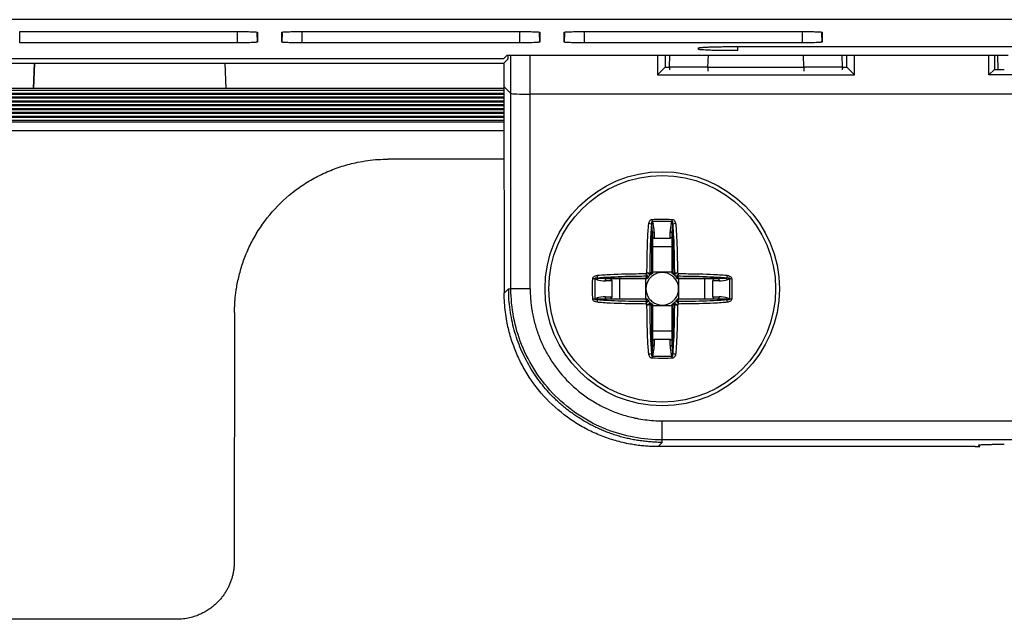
# Model space of a CAD drawing. Header units: millimetres. Extents: x 51 to 353, y -23 to 217.
# Tile 24 of 147: x 133.79 to 144.04, y 55.51 to 61.75. Entities that reach past the tile are written whole.
import ezdxf

# ---------------------------------------------------------------- set-up
doc = ezdxf.new("R2010")
doc.units = ezdxf.units.MM

msp = doc.modelspace()

# ---------------------------------------------------------------- linework, layer by layer
at = {"color": 7, "linetype": 'Continuous', "lineweight": 25}
for p, q in [((148.876, 61.754), (127.22, 61.754)), ((133.786, 61.63), (136.05, 61.63)), ((136.26, 61.623), (136.26, 61.52)), ((136.515, 61.52), (136.515, 61.623)), ((136.726, 61.63), (138.99, 61.63)), ((139.2, 61.623), (139.2, 61.52)), ((139.455, 61.52), (139.455, 61.623)), ((139.666, 61.63), (141.93, 61.63)), ((142.14, 61.623), (142.14, 61.52)), ((136.05, 61.512), (133.786, 61.512)), ((138.99, 61.512), (136.726, 61.512)), ((141.93, 61.512), (139.666, 61.512)), ((140.852, 61.445), (140.852, 61.459)), ((141.262, 61.474), (156.462, 61.474)), ((126.775, 61.35), (138.826, 61.35)), ((129.314, 61.301), (138.827, 61.301)), ((133.939, 61.301), (133.93, 61.038)), ((133.93, 61.038), (133.939, 61.301)), ((138.826, 61.35), (138.859, 61.383)), ((138.827, 61.301), (138.869, 61.343)), ((138.827, 61.301), (138.827, 61.058)), ((138.859, 61.383), (144.076, 61.383)), ((138.86, 61.343), (138.869, 61.343)), ((138.869, 61.383), (138.869, 61.343)), ((140.426, 61.383), (140.426, 61.178)), ((140.506, 61.383), (140.506, 61.259)), ((140.551, 61.258), (140.555, 61.383)), ((142.35, 61.258), (142.347, 61.383)), ((142.395, 61.259), (142.395, 61.383)), ((142.476, 61.178), (142.476, 61.383)), ((143.876, 61.178), (143.876, 61.383)), ((143.933, 61.383), (143.933, 61.236)), ((143.972, 61.235), (143.97, 61.383)), ((140.506, 61.259), (140.426, 61.178)), ((140.506, 61.259), (140.551, 61.259)), ((140.551, 61.258), (140.551, 61.252)), ((140.551, 61.252), (140.551, 61.245)), ((140.951, 61.259), (141.95, 61.259)), ((142.35, 61.259), (142.395, 61.259)), ((142.35, 61.258), (142.35, 61.253)), ((142.35, 61.245), (142.35, 61.253)), ((142.395, 61.259), (142.476, 61.178)), ((143.876, 61.178), (143.933, 61.236)), ((140.426, 61.178), (142.476, 61.178)), ((153.876, 61.178), (143.876, 61.178)), ((133.93, 61.038), (129.314, 61.038)), ((130.441, 61.019), (138.827, 61.019)), ((135.93, 61.038), (133.93, 61.038)), ((138.827, 61.038), (135.93, 61.038)), ((138.827, 61.058), (138.83, 58.903)), ((138.9, 60.985), (138.827, 61.058)), ((138.827, 60.986), (130.477, 60.986)), ((138.827, 60.946), (130.598, 60.946)), ((130.682, 60.939), (138.827, 60.939)), ((130.802, 60.899), (138.827, 60.899)), ((138.9, 58.949), (138.9, 60.985)), ((139.1, 60.741), (139.1, 60.978)), ((158.651, 60.978), (139.1, 60.978)), ((138.827, 60.865), (130.839, 60.865)), ((130.923, 60.859), (138.827, 60.859)), ((130.055, 60.691), (135.865, 60.691)), ((138.828, 60.745), (131.2, 60.745)), ((138.828, 60.705), (131.321, 60.705)), ((135.865, 60.689), (135.865, 60.691)), ((135.865, 60.689), (137.865, 60.689)), ((137.865, 60.691), (138.828, 60.691)), ((137.865, 60.691), (137.865, 60.689)), ((139.1, 58.949), (139.1, 60.741)), ((138.828, 60.301), (137.623, 60.301)), ((140.366, 59.62), (140.365, 59.623)), ((140.366, 59.121), (140.366, 59.62)), ((140.372, 59.535), (140.366, 59.62)), ((140.371, 59.652), (140.38, 59.626)), ((140.578, 59.652), (140.371, 59.652)), ((140.569, 59.626), (140.578, 59.652)), ((140.578, 59.535), (140.584, 59.62)), ((140.585, 59.623), (140.584, 59.62)), ((140.584, 59.62), (140.584, 59.121)), ((140.372, 59.535), (140.372, 59.112)), ((140.392, 59.475), (140.372, 59.488)), ((140.392, 59.542), (140.392, 59.475)), ((140.558, 59.475), (140.392, 59.475)), ((140.558, 59.475), (140.558, 59.542)), ((140.578, 59.488), (140.558, 59.475)), ((140.578, 59.112), (140.578, 59.535)), ((140.372, 59.391), (140.578, 59.391)), ((139.772, 59.053), (139.772, 58.846)), ((139.799, 59.045), (139.772, 59.053)), ((139.802, 59.06), (139.805, 59.059)), ((139.805, 59.059), (140.303, 59.059)), ((139.889, 59.053), (139.805, 59.059)), ((140.312, 59.053), (139.889, 59.053)), ((139.937, 59.053), (139.95, 59.033)), ((140.033, 58.847), (140.033, 59.053)), ((140.301, 59.053), (140.301, 58.847)), ((140.314, 59.053), (140.312, 59.053)), ((140.372, 59.11), (140.356, 59.1)), ((140.578, 59.124), (140.372, 59.124)), ((140.372, 59.112), (140.372, 59.11)), ((140.578, 59.11), (140.578, 59.112)), ((140.635, 59.053), (140.625, 59.069)), ((140.637, 59.053), (140.635, 59.053)), ((141.06, 59.053), (140.637, 59.053)), ((140.646, 59.059), (141.145, 59.059)), ((140.649, 58.847), (140.649, 59.053)), ((140.916, 59.053), (140.916, 58.847)), ((141, 59.033), (141.013, 59.053)), ((141.145, 59.059), (141.06, 59.053)), ((141.145, 59.059), (141.148, 59.06)), ((141.177, 59.053), (141.151, 59.045)), ((141.177, 58.846), (141.177, 59.053)), ((138.83, 58.903), (138.876, 58.949)), ((138.876, 58.949), (138.9, 58.949)), ((139.1, 58.949), (138.9, 58.949)), ((139.95, 59.033), (139.883, 59.033)), ((139.95, 59.033), (139.95, 58.867)), ((141, 58.867), (141, 59.033)), ((141.066, 59.033), (141, 59.033)), ((139.772, 58.846), (139.799, 58.855)), ((139.805, 58.841), (139.802, 58.84)), ((139.889, 58.847), (139.805, 58.841)), ((140.303, 58.841), (139.805, 58.841)), ((139.883, 58.867), (139.95, 58.867)), ((139.889, 58.847), (140.312, 58.847)), ((139.95, 58.867), (139.937, 58.847)), ((140.312, 58.847), (140.314, 58.847)), ((140.314, 58.847), (140.324, 58.831)), ((140.635, 58.847), (140.637, 58.847)), ((140.637, 58.847), (141.06, 58.847)), ((141.145, 58.841), (140.646, 58.841)), ((141, 58.867), (141.066, 58.867)), ((141.013, 58.847), (141, 58.867)), ((141.145, 58.841), (141.06, 58.847)), ((141.148, 58.84), (141.145, 58.841)), ((141.151, 58.855), (141.177, 58.846)), ((140.366, 58.28), (140.366, 58.778)), ((140.372, 58.79), (140.372, 58.788)), ((140.372, 58.788), (140.372, 58.364)), ((140.372, 58.776), (140.578, 58.776)), ((140.578, 58.79), (140.594, 58.799)), ((140.578, 58.788), (140.578, 58.79)), ((140.578, 58.364), (140.578, 58.788)), ((140.584, 58.778), (140.584, 58.28)), ((136.022, 58.704), (136.019, 56.105)), ((140.578, 58.509), (140.372, 58.509)), ((140.372, 58.364), (140.366, 58.28)), ((140.372, 58.412), (140.392, 58.425)), ((140.392, 58.425), (140.392, 58.358)), ((140.392, 58.425), (140.558, 58.425)), ((140.558, 58.358), (140.558, 58.425)), ((140.558, 58.425), (140.578, 58.412)), ((140.584, 58.28), (140.578, 58.364)), ((140.365, 58.277), (140.366, 58.28)), ((140.38, 58.274), (140.371, 58.247)), ((140.371, 58.247), (140.578, 58.247)), ((140.578, 58.247), (140.569, 58.274)), ((140.584, 58.28), (140.585, 58.277)), ((140.475, 57.574), (157.277, 57.574)), ((140.475, 57.375), (140.475, 57.574)), ((140.431, 57.306), (140.475, 57.35)), ((143.732, 57.306), (140.431, 57.306)), ((157.277, 57.375), (140.475, 57.375)), ((140.475, 57.35), (140.475, 57.375)), ((143.782, 57.308), (143.769, 57.321)), ((135.419, 55.507), (132.826, 55.507))]:
    msp.add_line(p, q, dxfattribs=at)
at = {"color": 8, "linetype": 'Continuous', "lineweight": 25}
for p, q in [((133.786, 61.512), (133.786, 61.63)), ((136.05, 61.63), (136.05, 61.512)), ((136.26, 61.52), (136.258, 61.617)), ((136.517, 61.616), (136.515, 61.52)), ((136.726, 61.512), (136.726, 61.626)), ((138.99, 61.63), (138.99, 61.512)), ((139.2, 61.52), (139.198, 61.617)), ((139.457, 61.618), (139.455, 61.52)), ((139.666, 61.512), (139.666, 61.63)), ((141.93, 61.63), (141.93, 61.512)), ((142.14, 61.52), (142.138, 61.613)), ((140.852, 61.457), (140.852, 61.445)), ((141.262, 61.431), (141.262, 61.474)), ((135.921, 61.301), (135.93, 61.038)), ((138.9, 60.985), (138.9, 61.383)), ((139.1, 60.978), (139.1, 61.383)), ((140.951, 61.259), (140.955, 61.383)), ((141.95, 61.259), (141.947, 61.383)), ((140.551, 61.252), (140.552, 61.231)), ((140.951, 61.259), (140.951, 61.217)), ((141.95, 61.259), (141.95, 61.217)), ((142.35, 61.253), (142.349, 61.231)), ((130.051, 60.598), (138.828, 60.598))]:
    msp.add_line(p, q, dxfattribs=at)
at = {"color": 7, "linetype": 'Continuous', "lineweight": 25, "flags": 128}
for points in [[(130.561, 60.979), (131.122, 60.979), (133.365, 60.979), (135.608, 60.979), (138.827, 60.979)], [(138.827, 60.906), (138.344, 60.906), (136.022, 60.906), (133.701, 60.906), (130.718, 60.906)], [(138.827, 60.825), (138.344, 60.825), (136.023, 60.825), (133.491, 60.825), (130.959, 60.825)], [(131.043, 60.819), (131.604, 60.819), (133.847, 60.819), (136.09, 60.819), (138.827, 60.819)], [(138.827, 60.785), (138.344, 60.785), (136.023, 60.785), (133.551, 60.785), (131.08, 60.785)], [(131.163, 60.778), (131.724, 60.778), (133.967, 60.778), (136.446, 60.778), (138.827, 60.778)], [(131.284, 60.738), (131.845, 60.738), (134.087, 60.738), (136.506, 60.738), (138.828, 60.738)], [(140.372, 59.535), (140.372, 59.536), (140.373, 59.538), (140.375, 59.539), (140.378, 59.54), (140.381, 59.54), (140.384, 59.541), (140.388, 59.541), (140.392, 59.542)], [(140.558, 59.542), (140.562, 59.541), (140.565, 59.541), (140.569, 59.54), (140.572, 59.54), (140.574, 59.539), (140.576, 59.538), (140.577, 59.536), (140.578, 59.535)], [(139.883, 59.033), (139.883, 59.037), (139.884, 59.04), (139.884, 59.044), (139.885, 59.047), (139.886, 59.049), (139.887, 59.051), (139.888, 59.052), (139.889, 59.053)], [(141.06, 59.053), (141.061, 59.052), (141.063, 59.051), (141.064, 59.049), (141.065, 59.047), (141.065, 59.044), (141.066, 59.04), (141.066, 59.037), (141.066, 59.033)], [(139.889, 58.847), (139.888, 58.847), (139.887, 58.848), (139.886, 58.85), (139.885, 58.853), (139.884, 58.856), (139.884, 58.859), (139.883, 58.863), (139.883, 58.867)], [(141.066, 58.867), (141.066, 58.863), (141.066, 58.859), (141.065, 58.856), (141.065, 58.853), (141.064, 58.85), (141.063, 58.848), (141.061, 58.847), (141.06, 58.847)], [(140.392, 58.358), (140.388, 58.358), (140.384, 58.359), (140.381, 58.359), (140.378, 58.36), (140.375, 58.361), (140.373, 58.362), (140.372, 58.363), (140.372, 58.364)], [(140.558, 58.358), (140.562, 58.358), (140.565, 58.359), (140.569, 58.359), (140.572, 58.36), (140.574, 58.361), (140.576, 58.362), (140.577, 58.363), (140.578, 58.364)]]:
    msp.add_lwpolyline(points, dxfattribs=at)
at = {"color": 7, "linetype": 'Continuous', "lineweight": 25}
for radius in [1.22, 1.18]:
    msp.add_circle((140.475, 58.95), radius, dxfattribs=at)
for centre, radius, start, end in [((142.488, 59.781), 2.121, 182.9323, 183.4935), ((138.462, 59.781), 2.121, 356.5065, 357.0677), ((140.307, 59.424), 0.207, 73.7899, 82.1658), ((140.395, 59.573), 0.0548, 106.0391, 122.296), ((140.554, 59.573), 0.0548, 57.704, 73.9609), ((140.642, 59.424), 0.207, 97.8342, 106.2101), ((139.643, 56.937), 2.121, 86.5065, 87.0677), ((140.001, 59.117), 0.207, 187.8342, 196.2101), ((139.851, 59.029), 0.0548, 147.704, 163.9609), ((140.475, 58.95), 0.232, 133.1044, 136.8956), ((140.475, 58.95), 0.17, 142.7589, 217.2411), ((140.315, 59.08), 0.0148, 244.2386, 308.5848), ((140.305, 59.109), 0.0293, 283.0802, 305.8711), ((140.475, 58.95), 0.192, 128.3694, 141.6306), ((140.475, 58.95), 0.17, 127.2411, 142.7589), ((140.316, 59.119), 0.0293, 324.1289, 346.9198), ((140.344, 59.109), 0.0148, 321.4152, 25.7614), ((140.475, 58.95), 0.17, 52.7589, 127.2411), ((140.475, 58.95), 0.17, 37.2411, 52.7589), ((140.605, 59.109), 0.0148, 154.2386, 218.5848), ((140.475, 58.95), 0.192, 38.3694, 51.6306), ((140.633, 59.119), 0.0293, 193.0802, 215.8711), ((140.475, 58.95), 0.17, 322.7589, 37.2411), ((140.634, 59.08), 0.0148, 231.4152, 295.7614), ((140.644, 59.109), 0.0293, 234.1289, 256.9198), ((140.475, 58.95), 0.232, 43.1044, 46.8956), ((141.098, 59.029), 0.0548, 16.0391, 32.296), ((140.949, 59.117), 0.207, 343.7899, 352.1658), ((141.306, 56.937), 2.121, 92.9323, 93.4935), ((139.643, 60.963), 2.121, 272.9323, 273.4935), ((140.001, 58.782), 0.207, 163.7899, 172.1658), ((139.851, 58.87), 0.0548, 196.0391, 212.296), ((140.475, 58.95), 0.17, 217.2411, 232.7589), ((140.475, 58.95), 0.17, 307.2411, 322.7589), ((141.098, 58.87), 0.0548, 327.704, 343.9609), ((140.949, 58.782), 0.207, 7.8342, 16.2101), ((141.306, 60.963), 2.121, 266.5065, 267.0677), ((140.475, 58.95), 0.232, 223.1044, 226.8956), ((140.315, 58.819), 0.0148, 51.4152, 115.7614), ((140.305, 58.791), 0.0293, 54.1289, 76.9198), ((140.475, 58.95), 0.192, 218.3694, 231.6306), ((140.316, 58.78), 0.0293, 13.0802, 35.8711), ((140.344, 58.79), 0.0148, 334.2386, 38.5848), ((140.475, 58.95), 0.17, 232.7589, 307.2411), ((140.605, 58.79), 0.0148, 141.4152, 205.7614), ((140.475, 58.95), 0.192, 308.3694, 321.6306), ((140.633, 58.78), 0.0293, 144.1289, 166.9198), ((140.634, 58.819), 0.0148, 64.2386, 128.5848), ((140.644, 58.791), 0.0293, 103.0802, 125.8711), ((140.475, 58.95), 0.232, 313.1044, 316.8956), ((140.307, 58.476), 0.207, 277.8342, 286.2101), ((140.395, 58.326), 0.0548, 237.704, 253.9609), ((142.488, 58.118), 2.121, 176.5065, 177.0677), ((140.554, 58.326), 0.0548, 286.0391, 302.296), ((138.462, 58.118), 2.121, 2.9323, 3.4935), ((140.642, 58.476), 0.207, 253.7899, 262.1658)]:
    msp.add_arc(centre, radius, start, end, dxfattribs=at)
for centre, major_axis, ratio, start_param, end_param in [((140.951, 61.252), (0.4, -0.005), 0.017449, 1.571025, 3.141843), ((141.95, 61.252), (0.4, 0.005), 0.017449, 6.282979, 7.853753), ((139.1, 60.985), (0.2, 0), 0.034921, 3.176499, 4.712389), ((140.352, 59.542), (0, 0.12), 0.334595, 4.712389, 5.497787), ((140.598, 59.542), (0, 0.12), 0.334595, 0.785398, 1.570796), ((139.883, 59.073), (0.12, 0), 0.334595, 3.926991, 4.712389), ((140.475, 58.95), (0, 0.204), 0.997552, 0.95722, 1.007082), ((140.475, 58.95), (0.204, 0), 0.997552, 2.13451, 2.184373), ((140.475, 58.95), (0.204, 0), 0.997552, 0.95722, 1.007082), ((140.475, 58.95), (0, 0.204), 0.997552, 5.276103, 5.325965), ((141.066, 59.073), (0.12, 0), 0.334595, 4.712389, 5.497787), ((139.883, 58.827), (0.12, 0), 0.334595, 1.570796, 2.356194), ((140.475, 58.95), (0, 0.204), 0.997552, 2.13451, 2.184373), ((140.475, 58.95), (0, 0.204), 0.997552, 4.098813, 4.148675), ((141.066, 58.827), (0.12, 0), 0.334595, 0.785398, 1.570796), ((140.475, 58.95), (0.204, 0), 0.997552, 4.098813, 4.148675), ((140.475, 58.95), (0.204, 0), 0.997552, 5.276103, 5.325965), ((140.352, 58.358), (0, 0.12), 0.334595, 3.926991, 4.712389), ((140.598, 58.358), (0, 0.12), 0.334595, 1.570796, 2.356194)]:
    msp.add_ellipse(centre, major_axis=major_axis, ratio=ratio, start_param=start_param, end_param=end_param, dxfattribs=at)
for points, knots in [([(136.05, 61.63), (136.057, 61.63), (136.071, 61.63), (136.091, 61.63), (136.112, 61.63), (136.138, 61.63), (136.169, 61.629), (136.201, 61.628), (136.227, 61.627), (136.246, 61.626), (136.258, 61.624), (136.259, 61.624), (136.26, 61.623)], [0, 0, 0, 0, 0.063727, 0.12682, 0.189916, 0.253653, 0.379904, 0.506253, 0.62918, 0.752129, 0.875879, 1, 1, 1, 1]), ([(136.515, 61.623), (136.515, 61.623), (136.516, 61.624), (136.519, 61.625), (136.524, 61.625), (136.534, 61.626), (136.55, 61.627), (136.577, 61.628), (136.609, 61.629), (136.645, 61.63), (136.685, 61.63), (136.712, 61.63), (136.726, 61.63)], [0, 0, 0, 0, 0.063737, 0.126837, 0.189938, 0.253675, 0.379946, 0.506289, 0.629222, 0.752149, 0.875892, 1, 1, 1, 1]), ([(138.99, 61.63), (138.997, 61.63), (139.011, 61.63), (139.031, 61.63), (139.052, 61.63), (139.078, 61.63), (139.109, 61.629), (139.141, 61.628), (139.167, 61.627), (139.186, 61.626), (139.198, 61.624), (139.199, 61.624), (139.2, 61.623)], [0, 0, 0, 0, 0.0637274, 0.1268201, 0.189916, 0.2536533, 0.3799041, 0.5062526, 0.6291796, 0.752129, 0.8758792, 1, 1, 1, 1]), ([(139.455, 61.623), (139.455, 61.623), (139.456, 61.624), (139.459, 61.625), (139.464, 61.625), (139.474, 61.626), (139.49, 61.627), (139.517, 61.628), (139.549, 61.629), (139.585, 61.63), (139.625, 61.63), (139.652, 61.63), (139.666, 61.63)], [0, 0, 0, 0, 0.0637366, 0.1268372, 0.1899381, 0.2536753, 0.3799464, 0.5062891, 0.629222, 0.7521486, 0.875892, 1, 1, 1, 1]), ([(141.93, 61.63), (141.937, 61.63), (141.951, 61.63), (141.971, 61.63), (141.992, 61.63), (142.018, 61.63), (142.049, 61.629), (142.081, 61.628), (142.107, 61.627), (142.126, 61.626), (142.138, 61.624), (142.139, 61.624), (142.14, 61.623)], [0, 0, 0, 0, 0.063727, 0.12682, 0.189916, 0.253653, 0.379904, 0.506253, 0.62918, 0.752129, 0.875879, 1, 1, 1, 1]), ([(136.26, 61.52), (136.26, 61.519), (136.26, 61.519), (136.256, 61.518), (136.251, 61.518), (136.242, 61.517), (136.225, 61.516), (136.198, 61.514), (136.166, 61.514), (136.13, 61.513), (136.091, 61.512), (136.063, 61.512), (136.05, 61.512)], [0, 0, 0, 0, 0.0637358, 0.126836, 0.1899368, 0.2536743, 0.3799448, 0.5062876, 0.6292216, 0.7521485, 0.8758926, 1, 1, 1, 1]), ([(136.726, 61.512), (136.719, 61.512), (136.705, 61.512), (136.684, 61.512), (136.664, 61.513), (136.637, 61.513), (136.607, 61.514), (136.575, 61.514), (136.549, 61.516), (136.53, 61.517), (136.517, 61.518), (136.516, 61.519), (136.515, 61.52)], [0, 0, 0, 0, 0.063727, 0.126819, 0.189915, 0.253652, 0.379902, 0.506251, 0.629178, 0.752128, 0.875879, 1, 1, 1, 1]), ([(139.2, 61.52), (139.2, 61.519), (139.2, 61.519), (139.196, 61.518), (139.191, 61.518), (139.182, 61.517), (139.165, 61.516), (139.138, 61.514), (139.106, 61.514), (139.07, 61.513), (139.031, 61.512), (139.003, 61.512), (138.99, 61.512)], [0, 0, 0, 0, 0.063736, 0.126836, 0.189937, 0.253674, 0.379945, 0.506288, 0.629222, 0.752149, 0.875893, 1, 1, 1, 1]), ([(139.666, 61.512), (139.659, 61.512), (139.645, 61.512), (139.624, 61.512), (139.604, 61.513), (139.577, 61.513), (139.547, 61.514), (139.515, 61.514), (139.489, 61.516), (139.47, 61.517), (139.457, 61.518), (139.456, 61.519), (139.455, 61.52)], [0, 0, 0, 0, 0.063727, 0.1268192, 0.1899149, 0.2536522, 0.3799021, 0.506251, 0.6291776, 0.7521281, 0.8758786, 1, 1, 1, 1]), ([(142.14, 61.52), (142.14, 61.519), (142.14, 61.519), (142.136, 61.518), (142.131, 61.518), (142.122, 61.517), (142.105, 61.516), (142.078, 61.514), (142.046, 61.514), (142.01, 61.513), (141.971, 61.512), (141.943, 61.512), (141.93, 61.512)], [0, 0, 0, 0, 0.063736, 0.126836, 0.189937, 0.253674, 0.379945, 0.506288, 0.629222, 0.752149, 0.875893, 1, 1, 1, 1]), ([(140.852, 61.459), (140.852, 61.46), (140.852, 61.46), (140.855, 61.461), (140.86, 61.462), (140.867, 61.463), (140.877, 61.464), (140.888, 61.465), (140.901, 61.466), (140.916, 61.467), (140.934, 61.468), (140.953, 61.469), (140.982, 61.47), (141.022, 61.471), (141.076, 61.472), (141.135, 61.473), (141.197, 61.473), (141.24, 61.473), (141.262, 61.474)], [0, 0, 0, 0, 0.048323, 0.095479, 0.141693, 0.187205, 0.232267, 0.277136, 0.322074, 0.367343, 0.413196, 0.45988, 0.507628, 0.607797, 0.704632, 0.800606, 0.898258, 1, 1, 1, 1]), ([(141.262, 61.431), (141.252, 61.431), (141.231, 61.431), (141.201, 61.431), (141.171, 61.431), (141.143, 61.431), (141.115, 61.432), (141.088, 61.432), (141.062, 61.433), (141.037, 61.433), (141.013, 61.434), (140.99, 61.434), (140.959, 61.435), (140.925, 61.437), (140.892, 61.439), (140.869, 61.441), (140.854, 61.443), (140.852, 61.444), (140.852, 61.445)], [0, 0, 0, 0, 0.0483163, 0.0954668, 0.1416773, 0.1871877, 0.232249, 0.2771197, 0.3220617, 0.3673356, 0.4131962, 0.459889, 0.5076465, 0.6078119, 0.7046432, 0.8006134, 0.8982613, 1, 1, 1, 1]), ([(143.933, 61.236), (143.936, 61.236), (143.943, 61.235), (143.954, 61.235), (143.967, 61.235), (143.98, 61.235), (143.994, 61.234), (144.008, 61.234), (144.022, 61.234), (144.032, 61.234), (144.036, 61.234)], [0, 0, 0, 0, 0.12793, 0.255911, 0.384036, 0.51157, 0.63772, 0.761677, 0.882667, 1, 1, 1, 1]), ([(136.022, 58.704), (136.022, 58.721), (136.023, 58.757), (136.026, 58.81), (136.03, 58.862), (136.036, 58.915), (136.049, 58.997), (136.073, 59.108), (136.116, 59.248), (136.174, 59.387), (136.273, 59.573), (136.436, 59.791), (136.643, 59.975), (136.832, 60.095), (136.983, 60.17), (137.14, 60.229), (137.283, 60.266), (137.408, 60.287), (137.516, 60.299), (137.587, 60.3), (137.623, 60.301)], [0, 0, 0, 0, 0.021122, 0.042213, 0.063296, 0.084394, 0.10553, 0.162718, 0.219949, 0.281152, 0.342399, 0.471126, 0.604007, 0.671215, 0.738468, 0.804899, 0.871374, 0.914272, 0.957082, 1, 1, 1, 1]), ([(140.335, 59.629), (140.337, 59.637), (140.339, 59.649), (140.348, 59.663), (140.359, 59.671), (140.366, 59.672), (140.37, 59.673)], [0, 0, 0, 0, 0.385288, 0.623288, 0.811932, 1, 1, 1, 1]), ([(140.37, 59.673), (140.397, 59.674), (140.467, 59.677), (140.536, 59.675), (140.579, 59.673)], [0, 0, 0, 0, 0.382204, 1, 1, 1, 1]), ([(140.579, 59.673), (140.583, 59.672), (140.591, 59.671), (140.6, 59.664), (140.609, 59.652), (140.612, 59.64), (140.614, 59.631), (140.614, 59.629), (140.614, 59.629)], [0, 0, 0, 0, 0.187279, 0.358711, 0.574735, 0.898197, 0.979588, 1, 1, 1, 1]), ([(140.316, 59.119), (140.316, 59.154), (140.318, 59.289), (140.322, 59.45), (140.33, 59.584), (140.334, 59.618), (140.335, 59.627), (140.335, 59.629), (140.335, 59.629)], [0, 0, 0, 0, 0.200665, 0.796053, 0.948246, 0.987718, 0.997548, 1, 1, 1, 1]), ([(140.365, 59.623), (140.365, 59.622), (140.365, 59.62), (140.363, 59.612), (140.359, 59.58), (140.351, 59.448), (140.346, 59.286), (140.345, 59.149), (140.345, 59.113)], [0, 0, 0, 0, 0.002308, 0.011542, 0.048486, 0.196399, 0.787819, 1, 1, 1, 1]), ([(140.371, 59.652), (140.371, 59.652), (140.37, 59.653), (140.368, 59.652), (140.367, 59.652), (140.366, 59.65), (140.364, 59.646), (140.363, 59.637), (140.364, 59.628), (140.365, 59.623)], [0, 0, 0, 0, 0.047037, 0.084269, 0.121604, 0.168629, 0.250042, 0.499922, 1, 1, 1, 1]), ([(140.585, 59.623), (140.585, 59.626), (140.586, 59.632), (140.586, 59.64), (140.585, 59.646), (140.584, 59.649), (140.583, 59.651), (140.582, 59.652), (140.581, 59.653), (140.579, 59.653), (140.579, 59.652), (140.578, 59.652)], [0, 0, 0, 0, 0.3259194, 0.5236928, 0.7073812, 0.7809084, 0.8550802, 0.8935473, 0.9322478, 0.9677354, 1, 1, 1, 1]), ([(140.605, 59.113), (140.604, 59.149), (140.603, 59.286), (140.599, 59.448), (140.59, 59.58), (140.586, 59.612), (140.585, 59.62), (140.585, 59.622), (140.585, 59.623)], [0, 0, 0, 0, 0.212181, 0.803601, 0.951514, 0.988458, 0.997692, 1, 1, 1, 1]), ([(140.614, 59.629), (140.614, 59.629), (140.615, 59.627), (140.616, 59.618), (140.619, 59.584), (140.628, 59.45), (140.632, 59.289), (140.633, 59.154), (140.633, 59.119)], [0, 0, 0, 0, 0.002452, 0.012282, 0.051754, 0.203947, 0.799335, 1, 1, 1, 1]), ([(139.752, 58.845), (139.75, 58.872), (139.747, 58.942), (139.75, 59.011), (139.752, 59.054)], [0, 0, 0, 0, 0.382204, 1, 1, 1, 1]), ([(139.752, 59.054), (139.752, 59.058), (139.753, 59.066), (139.761, 59.075), (139.773, 59.084), (139.785, 59.087), (139.793, 59.089), (139.795, 59.089), (139.796, 59.089)], [0, 0, 0, 0, 0.187279, 0.358711, 0.574735, 0.898197, 0.979588, 1, 1, 1, 1]), ([(139.802, 59.06), (139.798, 59.06), (139.792, 59.061), (139.784, 59.061), (139.779, 59.06), (139.775, 59.059), (139.774, 59.058), (139.772, 59.057), (139.772, 59.056), (139.772, 59.054), (139.772, 59.054), (139.772, 59.053)], [0, 0, 0, 0, 0.325919, 0.523693, 0.707381, 0.780908, 0.85508, 0.893547, 0.932248, 0.967735, 1, 1, 1, 1]), ([(139.796, 59.089), (139.796, 59.089), (139.798, 59.09), (139.807, 59.091), (139.841, 59.094), (139.974, 59.103), (140.136, 59.107), (140.271, 59.108), (140.305, 59.108)], [0, 0, 0, 0, 0.002452, 0.012282, 0.051754, 0.203947, 0.799335, 1, 1, 1, 1]), ([(140.312, 59.08), (140.276, 59.08), (140.139, 59.078), (139.977, 59.074), (139.845, 59.065), (139.812, 59.061), (139.804, 59.06), (139.802, 59.06), (139.802, 59.06)], [0, 0, 0, 0, 0.212181, 0.803601, 0.951514, 0.988458, 0.997692, 1, 1, 1, 1]), ([(140.312, 59.053), (140.311, 59.053), (140.308, 59.054), (140.305, 59.057), (140.303, 59.059), (140.303, 59.059)], [0, 0, 0, 0, 0.4639739, 0.9769971, 1, 1, 1, 1]), ([(140.305, 59.108), (140.305, 59.108), (140.306, 59.103), (140.308, 59.097), (140.31, 59.088), (140.311, 59.083), (140.312, 59.08)], [0, 0, 0, 0, 0.019232, 0.485398, 0.570628, 1, 1, 1, 1]), ([(140.305, 59.108), (140.305, 59.108), (140.308, 59.104), (140.312, 59.099), (140.318, 59.091), (140.32, 59.088), (140.322, 59.085)], [0, 0, 0, 0, 0.019256, 0.485597, 0.572035, 1, 1, 1, 1]), ([(140.309, 59.067), (140.309, 59.068), (140.311, 59.07), (140.313, 59.075), (140.312, 59.078), (140.312, 59.08)], [0, 0, 0, 0, 0.177012, 0.665677, 1, 1, 1, 1]), ([(140.324, 59.069), (140.323, 59.067), (140.319, 59.061), (140.316, 59.056), (140.314, 59.053)], [0, 0, 0, 0, 0.412305, 1, 1, 1, 1]), ([(140.316, 59.119), (140.316, 59.119), (140.321, 59.118), (140.327, 59.117), (140.336, 59.115), (140.341, 59.114), (140.345, 59.113)], [0, 0, 0, 0, 0.019251, 0.485962, 0.510392, 1, 1, 1, 1]), ([(140.316, 59.119), (140.316, 59.119), (140.321, 59.116), (140.326, 59.113), (140.333, 59.107), (140.337, 59.104), (140.34, 59.102)], [0, 0, 0, 0, 0.019256, 0.485688, 0.572034, 1, 1, 1, 1]), ([(140.322, 59.085), (140.324, 59.083), (140.327, 59.078), (140.326, 59.072), (140.325, 59.07), (140.324, 59.069)], [0, 0, 0, 0, 0.370601, 0.841634, 1, 1, 1, 1]), ([(140.356, 59.1), (140.355, 59.1), (140.352, 59.098), (140.347, 59.098), (140.342, 59.101), (140.34, 59.102)], [0, 0, 0, 0, 0.158366, 0.629399, 1, 1, 1, 1]), ([(140.345, 59.113), (140.346, 59.112), (140.35, 59.112), (140.354, 59.114), (140.357, 59.115), (140.357, 59.116)], [0, 0, 0, 0, 0.3343232, 0.8229881, 1, 1, 1, 1]), ([(140.372, 59.112), (140.372, 59.113), (140.371, 59.116), (140.369, 59.119), (140.367, 59.121), (140.366, 59.121), (140.366, 59.121)], [0, 0, 0, 0, 0.388614, 0.837728, 0.977034, 1, 1, 1, 1]), ([(140.584, 59.121), (140.584, 59.121), (140.582, 59.12), (140.579, 59.116), (140.578, 59.113), (140.578, 59.112)], [0, 0, 0, 0, 0.0230029, 0.5360261, 1, 1, 1, 1]), ([(140.594, 59.1), (140.592, 59.102), (140.586, 59.105), (140.581, 59.108), (140.578, 59.11)], [0, 0, 0, 0, 0.412305, 1, 1, 1, 1]), ([(140.592, 59.116), (140.593, 59.115), (140.595, 59.114), (140.6, 59.112), (140.603, 59.112), (140.605, 59.113)], [0, 0, 0, 0, 0.177012, 0.665677, 1, 1, 1, 1]), ([(140.594, 59.1), (140.595, 59.1), (140.597, 59.098), (140.603, 59.098), (140.607, 59.101), (140.61, 59.102)], [0, 0, 0, 0, 0.158366, 0.629399, 1, 1, 1, 1]), ([(140.605, 59.113), (140.608, 59.114), (140.613, 59.115), (140.622, 59.117), (140.628, 59.118), (140.633, 59.119), (140.633, 59.119)], [0, 0, 0, 0, 0.429372, 0.514602, 0.980768, 1, 1, 1, 1]), ([(140.61, 59.102), (140.613, 59.104), (140.616, 59.107), (140.624, 59.113), (140.629, 59.116), (140.633, 59.119), (140.633, 59.119)], [0, 0, 0, 0, 0.427965, 0.514403, 0.980744, 1, 1, 1, 1]), ([(140.625, 59.069), (140.625, 59.07), (140.623, 59.072), (140.623, 59.078), (140.626, 59.083), (140.627, 59.085)], [0, 0, 0, 0, 0.158366, 0.629399, 1, 1, 1, 1]), ([(140.627, 59.085), (140.629, 59.088), (140.632, 59.091), (140.638, 59.099), (140.641, 59.104), (140.644, 59.108), (140.644, 59.108)], [0, 0, 0, 0, 0.4279661, 0.5143124, 0.9807437, 1, 1, 1, 1]), ([(140.638, 59.08), (140.637, 59.078), (140.637, 59.075), (140.639, 59.07), (140.64, 59.068), (140.641, 59.067)], [0, 0, 0, 0, 0.3343232, 0.8229881, 1, 1, 1, 1]), ([(140.646, 59.059), (140.646, 59.059), (140.645, 59.057), (140.641, 59.054), (140.638, 59.053), (140.637, 59.053)], [0, 0, 0, 0, 0.023003, 0.536026, 1, 1, 1, 1]), ([(140.638, 59.08), (140.639, 59.084), (140.64, 59.088), (140.642, 59.098), (140.643, 59.103), (140.644, 59.108), (140.644, 59.108)], [0, 0, 0, 0, 0.489608, 0.514038, 0.980749, 1, 1, 1, 1]), ([(141.148, 59.06), (141.147, 59.06), (141.145, 59.06), (141.137, 59.061), (141.105, 59.065), (140.973, 59.074), (140.811, 59.078), (140.674, 59.08), (140.638, 59.08)], [0, 0, 0, 0, 0.002308, 0.011542, 0.048486, 0.196399, 0.787819, 1, 1, 1, 1]), ([(140.644, 59.108), (140.678, 59.108), (140.814, 59.107), (140.975, 59.103), (141.109, 59.094), (141.143, 59.091), (141.151, 59.09), (141.154, 59.089), (141.154, 59.089)], [0, 0, 0, 0, 0.200665, 0.796053, 0.948246, 0.987718, 0.997548, 1, 1, 1, 1]), ([(141.177, 59.053), (141.177, 59.054), (141.178, 59.055), (141.177, 59.056), (141.177, 59.057), (141.175, 59.059), (141.171, 59.06), (141.162, 59.061), (141.153, 59.06), (141.148, 59.06)], [0, 0, 0, 0, 0.047037, 0.084269, 0.121604, 0.168629, 0.250042, 0.499922, 1, 1, 1, 1]), ([(141.154, 59.089), (141.162, 59.088), (141.174, 59.085), (141.188, 59.076), (141.196, 59.066), (141.197, 59.058), (141.198, 59.054)], [0, 0, 0, 0, 0.3852881, 0.6232876, 0.8119322, 1, 1, 1, 1]), ([(141.198, 59.054), (141.199, 59.028), (141.202, 58.958), (141.199, 58.888), (141.198, 58.845)], [0, 0, 0, 0, 0.382204, 1, 1, 1, 1]), ([(140.475, 57.35), (140.456, 57.35), (140.417, 57.35), (140.36, 57.354), (140.303, 57.359), (140.247, 57.366), (140.191, 57.375), (140.136, 57.386), (140.082, 57.398), (140.028, 57.413), (139.975, 57.429), (139.923, 57.448), (139.872, 57.467), (139.822, 57.489), (139.773, 57.512), (139.724, 57.536), (139.677, 57.562), (139.631, 57.59), (139.586, 57.619), (139.543, 57.649), (139.5, 57.68), (139.459, 57.713), (139.419, 57.747), (139.381, 57.782), (139.332, 57.829), (139.275, 57.89), (139.211, 57.967), (139.151, 58.049), (139.097, 58.136), (139.047, 58.226), (139.003, 58.321), (138.965, 58.419), (138.933, 58.52), (138.908, 58.624), (138.89, 58.731), (138.878, 58.839), (138.876, 58.912), (138.876, 58.949)], [0, 0, 0, 0, 0.022891, 0.045678, 0.068359, 0.090936, 0.113408, 0.135775, 0.158037, 0.180195, 0.202248, 0.224196, 0.24604, 0.26778, 0.289415, 0.310945, 0.332372, 0.353694, 0.374911, 0.396025, 0.417035, 0.43794, 0.458741, 0.479439, 0.500033, 0.539589, 0.579526, 0.619847, 0.66055, 0.701637, 0.743107, 0.78496, 0.827199, 0.869821, 0.912829, 0.956222, 1, 1, 1, 1]), ([(140.475, 57.375), (140.276, 57.375), (139.865, 57.453), (139.33, 57.804), (138.979, 58.339), (138.9, 58.75), (138.9, 58.949)], [0, 0, 0, 0, 0.240038, 0.5, 0.759951, 1, 1, 1, 1]), ([(139.1, 58.949), (139.1, 58.931), (139.101, 58.895), (139.104, 58.84), (139.11, 58.786), (139.117, 58.732), (139.131, 58.652), (139.158, 58.548), (139.203, 58.421), (139.261, 58.298), (139.354, 58.144), (139.497, 57.969), (139.672, 57.826), (139.827, 57.734), (139.949, 57.676), (140.076, 57.631), (140.192, 57.602), (140.296, 57.585), (140.385, 57.576), (140.445, 57.575), (140.475, 57.574)], [0, 0, 0, 0, 0.025184, 0.050327, 0.075467, 0.100644, 0.125897, 0.188366, 0.250676, 0.313215, 0.375989, 0.500429, 0.625608, 0.688096, 0.750446, 0.812734, 0.875283, 0.91691, 0.958424, 1, 1, 1, 1]), ([(140.431, 57.306), (140.411, 57.306), (140.372, 57.306), (140.314, 57.31), (140.255, 57.315), (140.197, 57.323), (140.108, 57.337), (139.988, 57.366), (139.839, 57.416), (139.694, 57.482), (139.505, 57.592), (139.291, 57.765), (139.117, 57.979), (139.007, 58.167), (138.941, 58.312), (138.89, 58.461), (138.859, 58.593), (138.841, 58.708), (138.832, 58.805), (138.83, 58.87), (138.83, 58.903)], [0, 0, 0, 0, 0.023347, 0.046651, 0.069942, 0.093253, 0.116613, 0.178373, 0.240174, 0.304501, 0.368867, 0.500103, 0.631322, 0.695626, 0.75997, 0.821699, 0.883468, 0.922327, 0.961123, 1, 1, 1, 1]), ([(139.796, 58.81), (139.788, 58.812), (139.775, 58.814), (139.761, 58.823), (139.753, 58.834), (139.752, 58.841), (139.752, 58.845)], [0, 0, 0, 0, 0.385288, 0.623288, 0.811932, 1, 1, 1, 1]), ([(139.772, 58.846), (139.772, 58.846), (139.772, 58.845), (139.772, 58.843), (139.773, 58.842), (139.774, 58.841), (139.778, 58.839), (139.788, 58.838), (139.796, 58.839), (139.802, 58.84)], [0, 0, 0, 0, 0.047037, 0.084269, 0.121604, 0.168629, 0.250042, 0.499922, 1, 1, 1, 1]), ([(139.802, 58.84), (139.802, 58.84), (139.804, 58.84), (139.812, 58.838), (139.845, 58.834), (139.977, 58.826), (140.139, 58.821), (140.276, 58.82), (140.312, 58.82)], [0, 0, 0, 0, 0.002308, 0.011542, 0.048486, 0.196399, 0.787819, 1, 1, 1, 1]), ([(140.312, 58.847), (140.311, 58.847), (140.309, 58.846), (140.306, 58.844), (140.304, 58.842), (140.303, 58.841), (140.303, 58.841)], [0, 0, 0, 0, 0.388614, 0.837728, 0.977034, 1, 1, 1, 1]), ([(140.625, 58.831), (140.627, 58.833), (140.63, 58.838), (140.633, 58.844), (140.635, 58.847)], [0, 0, 0, 0, 0.412305, 1, 1, 1, 1]), ([(140.646, 58.841), (140.646, 58.841), (140.645, 58.843), (140.641, 58.846), (140.638, 58.847), (140.637, 58.847)], [0, 0, 0, 0, 0.023003, 0.536026, 1, 1, 1, 1]), ([(140.638, 58.82), (140.674, 58.82), (140.811, 58.821), (140.973, 58.826), (141.105, 58.834), (141.137, 58.838), (141.145, 58.84), (141.147, 58.84), (141.148, 58.84)], [0, 0, 0, 0, 0.212181, 0.803601, 0.951514, 0.988458, 0.997692, 1, 1, 1, 1]), ([(141.148, 58.84), (141.151, 58.84), (141.157, 58.839), (141.165, 58.839), (141.17, 58.839), (141.174, 58.84), (141.176, 58.841), (141.177, 58.843), (141.178, 58.844), (141.177, 58.845), (141.177, 58.846), (141.177, 58.846)], [0, 0, 0, 0, 0.325919, 0.523693, 0.707381, 0.780908, 0.85508, 0.893547, 0.932248, 0.967735, 1, 1, 1, 1]), ([(141.198, 58.845), (141.197, 58.841), (141.196, 58.834), (141.189, 58.824), (141.177, 58.816), (141.165, 58.812), (141.156, 58.811), (141.154, 58.81), (141.154, 58.81)], [0, 0, 0, 0, 0.187279, 0.358711, 0.574735, 0.898197, 0.979588, 1, 1, 1, 1]), ([(140.305, 58.791), (140.271, 58.792), (140.136, 58.793), (139.974, 58.797), (139.841, 58.805), (139.807, 58.809), (139.798, 58.81), (139.796, 58.81), (139.796, 58.81)], [0, 0, 0, 0, 0.200665, 0.796053, 0.948246, 0.987718, 0.997548, 1, 1, 1, 1]), ([(140.305, 58.791), (140.305, 58.791), (140.306, 58.796), (140.308, 58.802), (140.31, 58.811), (140.311, 58.816), (140.312, 58.82)], [0, 0, 0, 0, 0.019251, 0.485962, 0.510392, 1, 1, 1, 1]), ([(140.305, 58.791), (140.305, 58.791), (140.308, 58.796), (140.312, 58.801), (140.318, 58.809), (140.32, 58.812), (140.322, 58.815)], [0, 0, 0, 0, 0.019256, 0.485688, 0.572034, 1, 1, 1, 1]), ([(140.312, 58.82), (140.312, 58.821), (140.313, 58.825), (140.311, 58.829), (140.309, 58.832), (140.309, 58.833)], [0, 0, 0, 0, 0.334323, 0.822988, 1, 1, 1, 1]), ([(140.316, 58.78), (140.316, 58.78), (140.321, 58.783), (140.326, 58.787), (140.333, 58.793), (140.337, 58.795), (140.34, 58.797)], [0, 0, 0, 0, 0.0192563, 0.4855968, 0.5720345, 1, 1, 1, 1]), ([(140.316, 58.78), (140.316, 58.78), (140.321, 58.782), (140.327, 58.783), (140.337, 58.785), (140.341, 58.786), (140.345, 58.787)], [0, 0, 0, 0, 0.019232, 0.485398, 0.570628, 1, 1, 1, 1]), ([(140.335, 58.271), (140.335, 58.271), (140.335, 58.273), (140.334, 58.282), (140.33, 58.316), (140.322, 58.449), (140.318, 58.611), (140.316, 58.746), (140.316, 58.78)], [0, 0, 0, 0, 0.002452, 0.012282, 0.051754, 0.203947, 0.799335, 1, 1, 1, 1]), ([(140.324, 58.831), (140.325, 58.83), (140.326, 58.827), (140.327, 58.822), (140.324, 58.817), (140.322, 58.815)], [0, 0, 0, 0, 0.158366, 0.629399, 1, 1, 1, 1]), ([(140.34, 58.797), (140.342, 58.799), (140.347, 58.802), (140.352, 58.801), (140.355, 58.8), (140.356, 58.799)], [0, 0, 0, 0, 0.370601, 0.841634, 1, 1, 1, 1]), ([(140.357, 58.784), (140.357, 58.784), (140.354, 58.786), (140.35, 58.788), (140.346, 58.787), (140.345, 58.787)], [0, 0, 0, 0, 0.177012, 0.665677, 1, 1, 1, 1]), ([(140.345, 58.787), (140.345, 58.751), (140.346, 58.614), (140.351, 58.452), (140.359, 58.32), (140.363, 58.287), (140.365, 58.279), (140.365, 58.277), (140.365, 58.277)], [0, 0, 0, 0, 0.212181, 0.803601, 0.951514, 0.988458, 0.997692, 1, 1, 1, 1]), ([(140.356, 58.799), (140.358, 58.798), (140.363, 58.794), (140.369, 58.791), (140.372, 58.79)], [0, 0, 0, 0, 0.412305, 1, 1, 1, 1]), ([(140.372, 58.788), (140.371, 58.786), (140.371, 58.783), (140.368, 58.78), (140.366, 58.778), (140.366, 58.778)], [0, 0, 0, 0, 0.4639739, 0.9769971, 1, 1, 1, 1]), ([(140.584, 58.778), (140.584, 58.778), (140.583, 58.779), (140.581, 58.781), (140.578, 58.784), (140.578, 58.786), (140.578, 58.788)], [0, 0, 0, 0, 0.022966, 0.162272, 0.611386, 1, 1, 1, 1]), ([(140.585, 58.277), (140.585, 58.277), (140.585, 58.279), (140.586, 58.287), (140.59, 58.32), (140.599, 58.452), (140.603, 58.614), (140.604, 58.751), (140.605, 58.787)], [0, 0, 0, 0, 0.002308, 0.011542, 0.048486, 0.196399, 0.787819, 1, 1, 1, 1]), ([(140.605, 58.787), (140.603, 58.787), (140.6, 58.788), (140.595, 58.786), (140.593, 58.784), (140.592, 58.784)], [0, 0, 0, 0, 0.3343232, 0.8229881, 1, 1, 1, 1]), ([(140.594, 58.799), (140.595, 58.8), (140.597, 58.801), (140.603, 58.802), (140.607, 58.799), (140.61, 58.797)], [0, 0, 0, 0, 0.1583656, 0.6293993, 1, 1, 1, 1]), ([(140.605, 58.787), (140.609, 58.786), (140.613, 58.785), (140.623, 58.783), (140.628, 58.782), (140.633, 58.78), (140.633, 58.78)], [0, 0, 0, 0, 0.4896077, 0.5140382, 0.9807492, 1, 1, 1, 1]), ([(140.61, 58.797), (140.613, 58.795), (140.616, 58.793), (140.624, 58.787), (140.629, 58.783), (140.633, 58.78), (140.633, 58.78)], [0, 0, 0, 0, 0.427966, 0.514312, 0.980744, 1, 1, 1, 1]), ([(140.633, 58.78), (140.633, 58.746), (140.632, 58.611), (140.628, 58.449), (140.619, 58.316), (140.616, 58.282), (140.615, 58.273), (140.614, 58.271), (140.614, 58.271)], [0, 0, 0, 0, 0.2006647, 0.7960526, 0.948246, 0.9877175, 0.9975479, 1, 1, 1, 1]), ([(140.625, 58.831), (140.625, 58.83), (140.623, 58.827), (140.623, 58.822), (140.626, 58.817), (140.627, 58.815)], [0, 0, 0, 0, 0.158366, 0.629399, 1, 1, 1, 1]), ([(140.627, 58.815), (140.629, 58.812), (140.632, 58.809), (140.638, 58.801), (140.641, 58.796), (140.644, 58.791), (140.644, 58.791)], [0, 0, 0, 0, 0.427965, 0.514403, 0.980744, 1, 1, 1, 1]), ([(140.641, 58.833), (140.64, 58.832), (140.639, 58.829), (140.637, 58.825), (140.637, 58.821), (140.638, 58.82)], [0, 0, 0, 0, 0.177012, 0.665677, 1, 1, 1, 1]), ([(140.638, 58.82), (140.639, 58.816), (140.64, 58.812), (140.642, 58.803), (140.643, 58.796), (140.644, 58.791), (140.644, 58.791)], [0, 0, 0, 0, 0.429372, 0.514602, 0.980768, 1, 1, 1, 1]), ([(141.154, 58.81), (141.154, 58.81), (141.151, 58.81), (141.143, 58.809), (141.109, 58.805), (140.975, 58.797), (140.814, 58.793), (140.678, 58.792), (140.644, 58.791)], [0, 0, 0, 0, 0.002452, 0.012282, 0.051754, 0.203947, 0.799335, 1, 1, 1, 1]), ([(140.37, 58.227), (140.366, 58.227), (140.359, 58.228), (140.349, 58.236), (140.341, 58.248), (140.337, 58.26), (140.336, 58.268), (140.335, 58.27), (140.335, 58.271)], [0, 0, 0, 0, 0.187279, 0.358711, 0.574735, 0.898197, 0.979588, 1, 1, 1, 1]), ([(140.365, 58.277), (140.364, 58.273), (140.364, 58.267), (140.364, 58.259), (140.364, 58.254), (140.365, 58.25), (140.366, 58.249), (140.368, 58.247), (140.369, 58.247), (140.37, 58.247), (140.371, 58.247), (140.371, 58.247)], [0, 0, 0, 0, 0.325919, 0.523693, 0.707381, 0.780908, 0.85508, 0.893547, 0.932248, 0.967735, 1, 1, 1, 1]), ([(140.579, 58.227), (140.553, 58.226), (140.483, 58.223), (140.413, 58.225), (140.37, 58.227)], [0, 0, 0, 0, 0.382204, 1, 1, 1, 1]), ([(140.578, 58.247), (140.579, 58.247), (140.58, 58.247), (140.581, 58.247), (140.582, 58.248), (140.584, 58.249), (140.585, 58.253), (140.586, 58.263), (140.585, 58.271), (140.585, 58.277)], [0, 0, 0, 0, 0.047037, 0.084269, 0.121604, 0.168629, 0.250042, 0.499922, 1, 1, 1, 1]), ([(140.614, 58.271), (140.613, 58.263), (140.61, 58.25), (140.601, 58.237), (140.591, 58.229), (140.583, 58.227), (140.579, 58.227)], [0, 0, 0, 0, 0.385288, 0.623288, 0.811932, 1, 1, 1, 1]), ([(143.732, 57.306), (143.735, 57.306), (143.742, 57.306), (143.751, 57.306), (143.76, 57.306), (143.768, 57.306), (143.774, 57.307), (143.779, 57.307), (143.781, 57.307), (143.782, 57.308), (143.782, 57.308)], [0, 0, 0, 0, 0.127171, 0.249449, 0.372125, 0.500439, 0.629065, 0.760674, 0.879616, 1, 1, 1, 1]), ([(143.769, 57.321), (143.768, 57.321), (143.768, 57.322), (143.771, 57.323), (143.775, 57.324), (143.784, 57.325), (143.801, 57.326), (143.834, 57.328), (143.877, 57.329), (143.926, 57.33), (143.981, 57.33), (144.017, 57.33), (144.036, 57.33)], [0, 0, 0, 0, 0.065162, 0.128335, 0.189926, 0.250372, 0.379439, 0.500128, 0.620438, 0.749597, 0.871503, 1, 1, 1, 1]), ([(136.019, 56.105), (136.019, 56.093), (136.018, 56.069), (136.015, 56.033), (136.009, 55.997), (136.001, 55.96), (135.991, 55.924), (135.978, 55.888), (135.963, 55.853), (135.946, 55.819), (135.926, 55.785), (135.904, 55.752), (135.879, 55.721), (135.853, 55.691), (135.824, 55.663), (135.792, 55.636), (135.756, 55.61), (135.715, 55.584), (135.668, 55.56), (135.614, 55.538), (135.554, 55.521), (135.488, 55.509), (135.442, 55.507), (135.419, 55.507)], [0, 0, 0, 0, 0.038346, 0.07708, 0.116201, 0.15571, 0.195606, 0.23589, 0.276563, 0.317623, 0.359072, 0.40091, 0.443136, 0.48575, 0.528754, 0.571119, 0.618212, 0.670031, 0.726575, 0.787846, 0.85384, 0.924559, 1, 1, 1, 1])]:
    msp.add_open_spline(points, degree=3, knots=knots, dxfattribs=at)

doc.saveas('drawing.dxf')
